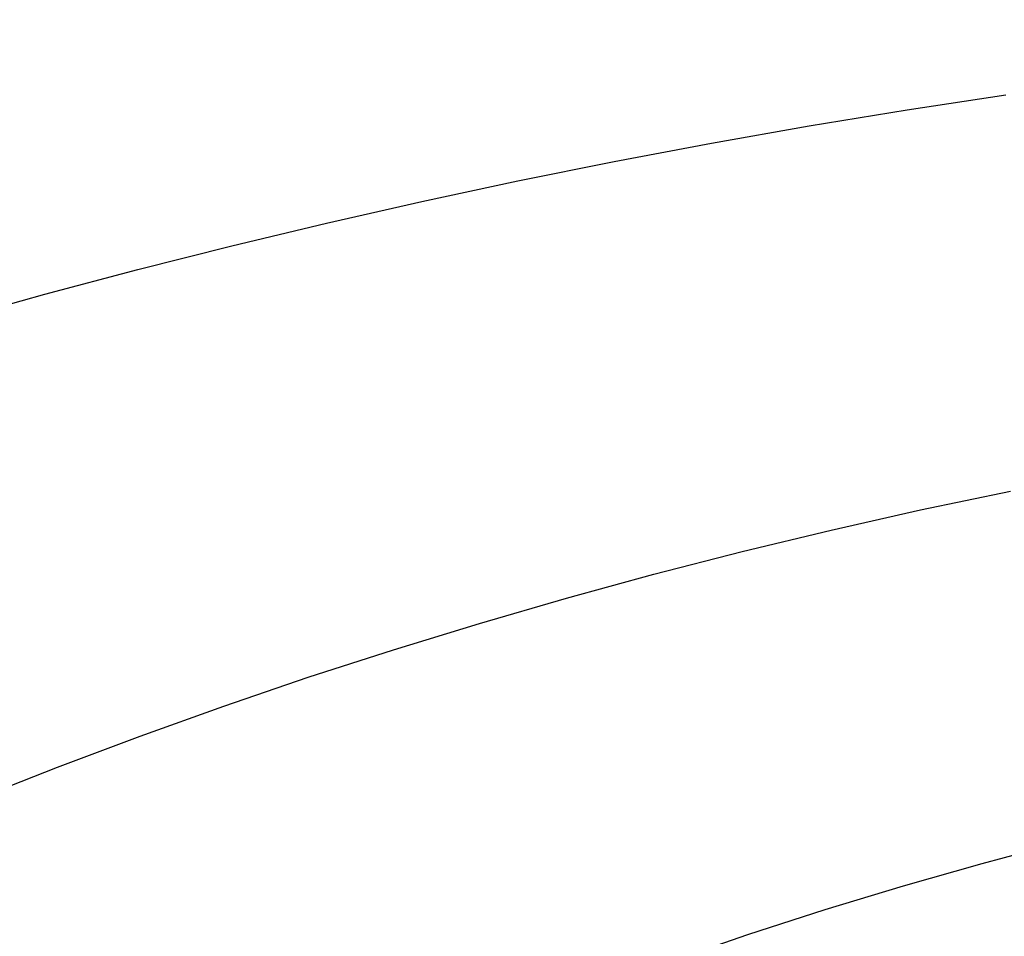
# Model space of a CAD drawing. Extents: x 35614 to 36526, y 4034 to 4838.
# Tile 11 of 79: x 35877 to 35964, y 4186 to 4267. Entities that reach past the tile are written whole.
import ezdxf

# ---------------------------------------------------------------- set-up
doc = ezdxf.new("R2010")
doc.units = 0
doc.layers.add('PREDEFINITO', color=7, linetype='CONTINUOUS')

msp = doc.modelspace()

# ---------------------------------------------------------------- linework, layer by layer
at = {"layer": 'PREDEFINITO'}
for p, q in [((35955.315, 4258.6, -51.166), (35963.979, 4259.916, -49.572)), ((35946.693, 4257.184, -52.88), (35955.315, 4258.6, -51.166)), ((35938.115, 4255.67, -54.713), (35946.693, 4257.184, -52.88)), ((35929.585, 4254.058, -56.664), (35938.115, 4255.67, -54.713)), ((35921.105, 4252.351, -58.731), (35929.585, 4254.058, -56.664)), ((35912.679, 4250.548, -60.914), (35921.105, 4252.351, -58.731)), ((35904.311, 4248.65, -63.212), (35912.679, 4250.548, -60.914)), ((35896.002, 4246.659, -65.623), (35904.311, 4248.65, -63.212)), ((35887.757, 4244.575, -68.147), (35896.002, 4246.659, -65.623)), ((35879.578, 4242.399, -70.781), (35887.757, 4244.575, -68.147)), ((35871.47, 4240.132, -73.526), (35879.578, 4242.399, -70.781)), ((35956.484, 4223.466, -58.325), (35964.389, 4225.122, -56.781)), ((35948.628, 4221.697, -59.974), (35956.484, 4223.466, -58.325)), ((35940.824, 4219.815, -61.727), (35948.628, 4221.697, -59.974)), ((35933.076, 4217.824, -63.584), (35940.824, 4219.815, -61.727)), ((35925.387, 4215.722, -65.543), (35933.076, 4217.824, -63.584)), ((35917.76, 4213.513, -67.602), (35925.387, 4215.722, -65.543)), ((35910.199, 4211.197, -69.762), (35917.76, 4213.513, -67.602)), ((35902.708, 4208.775, -72.019), (35910.199, 4211.197, -69.762)), ((35895.29, 4206.249, -74.374), (35902.708, 4208.775, -72.019)), ((35887.949, 4203.62, -76.824), (35895.29, 4206.249, -74.374)), ((35880.687, 4200.889, -79.37), (35887.949, 4203.62, -76.824)), ((35873.509, 4198.059, -82.009), (35880.687, 4200.889, -79.37)), ((35961.889, 4192.444, -65.722), (35968.853, 4194.299, -64.279)), ((35954.978, 4190.473, -67.256), (35961.889, 4192.444, -65.722)), ((35948.124, 4188.388, -68.878), (35954.978, 4190.473, -67.256)), ((35941.332, 4186.191, -70.587), (35948.124, 4188.388, -68.878)), ((35934.604, 4183.883, -72.383), (35941.332, 4186.191, -70.587))]:
    msp.add_line(p, q, dxfattribs=at)
at = {"layer": 'PREDEFINITO', "extrusion": (-3.24248e-08, 4.02705e-16, 1)}
msp.add_arc((36007.955, 4312.186, -319.732), 200, 180, 270, dxfattribs=at)
at = {"layer": 'PREDEFINITO', "extrusion": (-3.24248e-08, 1.98964e-15, 1)}
msp.add_arc((36007.955, 4312.186, -139.732), 184.252, 180, 270, dxfattribs=at)

doc.saveas('drawing.dxf')
